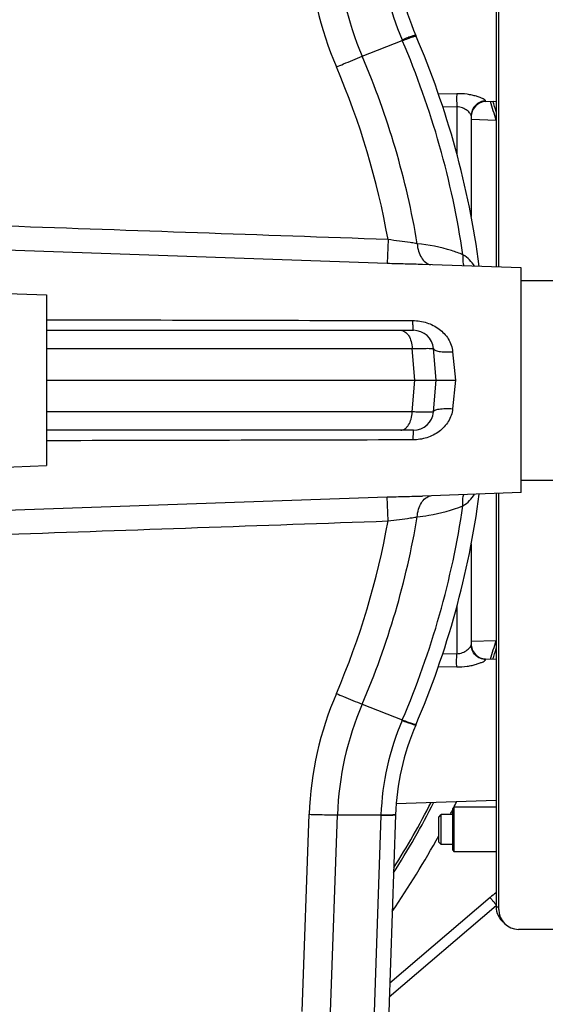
# Model space of a CAD drawing. Extents: x 0 to 2037, y -777 to 1557.
# Tile 54 of 70: x 990 to 1043, y 1093 to 1192. Entities that reach past the tile are written whole.
import ezdxf

# ---------------------------------------------------------------- set-up
doc = ezdxf.new("R2010")
doc.units = 0
doc.header["$LTSCALE"] = 65.395
doc.layers.get('0').update_dxf_attribs({"linetype": 'CONTINUOUS'})
doc.layers.add('3_ALL_AXES', color=7, linetype='CONTINUOUS')

msp = doc.modelspace()

# ---------------------------------------------------------------- linework, layer by layer
at = {"color": 3, "linetype": 'CONTINUOUS'}
for p, q in [((1037.752, 1208.59), (1037.752, 1167.177)), ((1038.002, 1167.169), (1038.002, 1208.84)), ((1037.752, 1144.503), (1037.752, 1103.09)), ((1038.002, 1102.84), (1038.002, 1144.511)), ((1051.002, 1100.84), (1040.002, 1100.84))]:
    msp.add_line(p, q, dxfattribs=at)
at = {"color": 9, "linetype": 'CONTINUOUS'}
for p, q in [((1024.342, 1188.283), (1028.359, 1189.855)), ((1028.328, 1189.927), (1028.359, 1189.855)), ((1033.805, 1184.541), (1031.974, 1184.5)), ((1036.7, 1183.751), (1036.7, 1183.819)), ((1033.805, 1183.227), (1032.418, 1183.199)), ((1033.805, 1183.227), (1032.418, 1183.199)), ((1033.805, 1183.227), (1033.805, 1178.534)), ((1026.928, 1169.934), (1026.841, 1167.529)), ((1026.841, 1167.529), (988.696, 1168.865)), ((992.752, 1159.014), (1029.351, 1159.014)), ((1029.628, 1155.84), (1029.351, 1159.014)), ((1033.397, 1158.692), (1033.69, 1155.84)), ((1029.351, 1152.666), (1029.628, 1155.84)), ((1033.69, 1155.84), (1033.397, 1152.988)), ((1029.351, 1152.666), (992.752, 1152.666)), ((988.696, 1142.814), (1026.841, 1144.151)), ((1026.928, 1141.746), (1026.841, 1144.151)), ((1033.805, 1133.146), (1033.805, 1128.453)), ((1032.416, 1128.481), (1033.805, 1128.453)), ((1032.416, 1128.481), (1033.805, 1128.453)), ((1036.7, 1127.861), (1036.7, 1127.929)), ((1031.975, 1127.18), (1033.805, 1127.139)), ((1024.342, 1123.397), (1028.359, 1121.825)), ((1028.359, 1121.825), (1028.328, 1121.753)), ((1018.349, 1092.612), (1019.039, 1112.369)), ((1021.174, 1092.561), (1021.864, 1112.31)), ((1021.864, 1112.31), (1026.226, 1112.31)), ((1026.223, 1112.238), (1025.536, 1092.561)), ((1037.752, 1103.215), (1027.051, 1094.06)), ((1037.752, 1103.09), (1038.002, 1103.09))]:
    msp.add_line(p, q, dxfattribs=at)
at = {"color": 7, "linetype": 'CONTINUOUS'}
for p, q in [((1036.7, 1183.751), (1037.752, 1183.788)), ((1035.252, 1182.335), (1035.252, 1172.24)), ((1035.252, 1181.98), (1037.752, 1181.892)), ((1030.38, 1167.435), (1030.38, 1167.435)), ((1040.252, 1165.84), (1046.883, 1165.84)), ((992.752, 1160.84), (1029.482, 1160.84)), ((1031.752, 1155.84), (1031.475, 1159.014)), ((992.752, 1155.84), (1033.69, 1155.84)), ((1031.475, 1152.666), (1031.752, 1155.84)), ((1029.482, 1150.84), (992.752, 1150.84)), ((1040.252, 1145.84), (1046.883, 1145.84)), ((1030.38, 1144.245), (1030.38, 1144.245)), ((1035.252, 1139.447), (1035.252, 1129.345)), ((1035.252, 1129.7), (1037.752, 1129.788)), ((1036.7, 1127.929), (1037.752, 1127.892)), ((1027.756, 1113.439), (1037.752, 1113.788)), ((1033.402, 1108.765), (1033.402, 1112.915)), ((1033.403, 1112.915), (1033.553, 1113.065)), ((1037.752, 1113.065), (1033.552, 1113.065)), ((1033.552, 1108.615), (1033.552, 1113.065)), ((1027.689, 1112.31), (1026.999, 1092.561)), ((1032.002, 1109.59), (1032.002, 1112.09)), ((1032.003, 1112.09), (1032.253, 1112.34)), ((1033.402, 1112.34), (1032.252, 1112.34)), ((1032.252, 1109.34), (1032.252, 1112.34)), ((1032.003, 1109.59), (1032.253, 1109.34)), ((1033.402, 1109.34), (1032.252, 1109.34)), ((1033.403, 1108.765), (1033.553, 1108.615)), ((1037.752, 1108.615), (1033.552, 1108.615)), ((1037.147, 1104.039), (1027.1, 1095.443))]:
    msp.add_line(p, q, dxfattribs=at)
at = {"color": 9, "linetype": 'CONTINUOUS'}
for centre, radius, start, end in [((1052.672, 1200.528), 33.656, 182.0727, 203.30102), ((1052.673, 1200.438), 30.828, 181.98443, 203.22153), ((1052.676, 1200.305), 26.467, 182.02362, 203.08494), ((949.253, 1155.902), 86.085, 8.35791, 23.2294), ((949.252, 1156.035), 81.722, 9.49436, 23.24105), ((949.252, 1156.125), 78.894, 10.08021, 23.20792), ((949.253, 1155.778), 86.085, 336.7706, 351.64208), ((949.251, 1155.645), 81.723, 336.75898, 350.50561), ((949.252, 1155.555), 78.894, 336.79205, 349.91982), ((1052.672, 1111.152), 33.656, 156.69898, 177.9273), ((1052.673, 1111.242), 30.828, 156.77847, 178.01557), ((1052.675, 1111.375), 26.466, 156.91491, 177.97691), ((949.252, 1155.84), 94.5, 333.03227, 333.48173), ((949.252, 1155.84), 94.5, 332.58964, 332.93835), ((1056.205, 1111.189), 30, 177.85902, 177.99687), ((949.252, 1155.84), 94.5, 325.74161, 331.13156)]:
    msp.add_arc(centre, radius, start, end, dxfattribs=at)
at = {"color": 7, "linetype": 'CONTINUOUS'}
for centre, radius, start, end in [((1052.673, 1200.243), 25, 182, 203.23573), ((949.252, 1155.84), 87.55, 7.48094, 23.23573), ((1036.752, 1182.252), 1.5, 92, 175.6), ((949.252, 1155.84), 92.25, 16.40308, 17.62215), ((949.252, 1155.84), 92.5, 16.8927, 17.57902), ((1029.482, 1158.84), 2, 5, 90), ((1029.482, 1152.84), 2, 270, 355), ((949.252, 1155.84), 87.55, 336.76427, 352.51999), ((1036.752, 1129.428), 1.5, 184.4, 268), ((949.252, 1155.84), 92.25, 342.37785, 343.59692), ((949.252, 1155.84), 92.5, 342.42098, 343.1073), ((1052.673, 1111.437), 25, 156.76427, 178), ((949.252, 1155.84), 92.5, 327.75607, 332.80745), ((949.252, 1155.84), 92.25, 328.02419, 332.72127), ((1042.023, 1098.34), 7.5, 124.70806, 130.54731)]:
    msp.add_arc(centre, radius, start, end, dxfattribs=at)
at = {"color": 3, "linetype": 'CONTINUOUS'}
for centre, end in [((1039.752, 1103.09), 229.97018), ((1040.002, 1102.84), 270)]:
    msp.add_arc(centre, 2, 180, end, dxfattribs=at)
at = {"color": 9, "linetype": 'CONTINUOUS'}
for points, knots in [([(1029.701, 1190.38), (1029.697, 1190.389), (1029.652, 1190.385), (1029.589, 1190.373), (1029.47, 1190.34), (1029.317, 1190.291), (1029.122, 1190.224), (1028.787, 1190.103), (1028.519, 1190.001), (1028.328, 1189.927)], [0, 0, 0, 0, 0.020228, 0.070387, 0.151933, 0.264425, 0.406918, 0.57811, 1, 1, 1, 1]), ([(1028.359, 1189.855), (1028.55, 1189.928), (1028.818, 1190.03), (1029.153, 1190.151), (1029.348, 1190.218), (1029.501, 1190.267), (1029.62, 1190.301), (1029.683, 1190.313), (1029.728, 1190.317), (1029.732, 1190.308)], [0, 0, 0, 0, 0.422012, 0.593257, 0.735784, 0.848296, 0.929839, 0.979952, 1, 1, 1, 1]), ([(1021.762, 1187.215), (1021.998, 1187.317), (1022.855, 1187.681), (1023.715, 1188.037), (1024.342, 1188.283)], [0, 0, 0, 0, 0.27658, 1, 1, 1, 1]), ([(1033.805, 1184.541), (1033.797, 1184.357), (1033.795, 1183.919), (1033.8, 1183.481), (1033.805, 1183.227)], [0, 0, 0, 0, 0.419316, 1, 1, 1, 1]), ([(1036.7, 1183.819), (1036.7, 1183.834), (1036.68, 1183.87), (1036.595, 1183.944), (1036.414, 1184.045), (1036.126, 1184.168), (1035.755, 1184.292), (1035.323, 1184.402), (1034.669, 1184.519), (1034.154, 1184.548), (1033.805, 1184.541)], [0, 0, 0, 0, 0.014702, 0.037814, 0.111379, 0.216793, 0.346737, 0.494849, 0.655984, 1, 1, 1, 1]), ([(1036.7, 1183.819), (1036.51, 1183.813), (1036.127, 1183.726), (1035.648, 1183.393), (1035.327, 1182.906), (1035.252, 1182.524), (1035.252, 1182.335)], [0, 0, 0, 0, 0.251118, 0.501563, 0.7511, 1, 1, 1, 1]), ([(1035.252, 1182.335), (1035.252, 1182.37), (1035.22, 1182.453), (1035.137, 1182.576), (1035.01, 1182.718), (1034.775, 1182.926), (1034.385, 1183.162), (1034.004, 1183.235), (1033.805, 1183.227)], [0, 0, 0, 0, 0.058362, 0.142703, 0.249588, 0.374665, 0.666777, 1, 1, 1, 1]), ([(1029.148, 1169.636), (1028.792, 1169.686), (1028.05, 1169.77), (1027.31, 1169.873), (1026.928, 1169.934)], [0, 0, 0, 0, 0.481095, 1, 1, 1, 1]), ([(1029.855, 1169.515), (1029.8, 1169.527), (1029.565, 1169.575), (1029.329, 1169.611), (1029.148, 1169.636)], [0, 0, 0, 0, 0.235535, 1, 1, 1, 1]), ([(1034.424, 1168.415), (1034.051, 1168.563), (1032.572, 1169.09), (1031.018, 1169.41), (1029.855, 1169.515)], [0, 0, 0, 0, 0.255722, 1, 1, 1, 1]), ([(1029.855, 1169.515), (1029.867, 1169.262), (1029.944, 1168.775), (1030.222, 1168.127), (1030.638, 1167.637), (1031.005, 1167.45), (1031.188, 1167.406)], [0, 0, 0, 0, 0.286676, 0.551023, 0.787164, 1, 1, 1, 1]), ([(1034.424, 1168.415), (1034.411, 1168.315), (1034.38, 1167.939), (1034.418, 1167.555), (1034.5, 1167.291)], [0, 0, 0, 0, 0.266855, 1, 1, 1, 1]), ([(1035.597, 1167.253), (1035.453, 1167.484), (1035.105, 1167.923), (1034.662, 1168.265), (1034.424, 1168.415)], [0, 0, 0, 0, 0.491688, 1, 1, 1, 1]), ([(1030.38, 1167.435), (1029.806, 1167.455), (1028.626, 1167.476), (1027.447, 1167.508), (1026.841, 1167.529)], [0, 0, 0, 0, 0.486033, 1, 1, 1, 1]), ([(1029.413, 1161.813), (1029.883, 1161.812), (1030.821, 1161.669), (1032.079, 1161.039), (1033.039, 1160.027), (1033.351, 1159.141), (1033.397, 1158.692)], [0, 0, 0, 0, 0.25645, 0.507961, 0.754021, 1, 1, 1, 1]), ([(1029.482, 1160.84), (1029.476, 1160.84), (1029.468, 1160.871), (1029.459, 1160.913), (1029.45, 1160.999), (1029.441, 1161.109), (1029.433, 1161.251), (1029.422, 1161.488), (1029.416, 1161.679), (1029.413, 1161.813)], [0, 0, 0, 0, 0.020048, 0.071739, 0.155773, 0.271013, 0.415644, 0.587295, 1, 1, 1, 1]), ([(1028.208, 1160.84), (1028.279, 1160.84), (1028.428, 1160.815), (1028.636, 1160.708), (1028.827, 1160.537), (1029.061, 1160.221), (1029.27, 1159.706), (1029.339, 1159.254), (1029.351, 1159.014)], [0, 0, 0, 0, 0.0917, 0.189345, 0.297208, 0.417299, 0.692158, 1, 1, 1, 1]), ([(1029.351, 1159.014), (1029.506, 1159.018), (1029.802, 1159.024), (1030.22, 1159.031), (1030.584, 1159.035), (1030.889, 1159.037), (1031.105, 1159.036), (1031.245, 1159.033), (1031.325, 1159.031), (1031.387, 1159.028), (1031.434, 1159.025), (1031.457, 1159.021), (1031.474, 1159.018), (1031.475, 1159.014)], [0, 0, 0, 0, 0.219798, 0.417151, 0.589243, 0.733604, 0.84818, 0.893775, 0.931353, 0.960791, 0.982005, 0.994975, 1, 1, 1, 1]), ([(1031.475, 1159.014), (1031.481, 1158.938), (1031.623, 1158.839), (1031.824, 1158.772), (1032.064, 1158.72), (1032.349, 1158.687), (1032.8, 1158.663), (1033.154, 1158.674), (1033.397, 1158.692)], [0, 0, 0, 0, 0.113896, 0.208598, 0.329465, 0.473752, 0.637211, 1, 1, 1, 1]), ([(1033.397, 1152.988), (1033.351, 1152.539), (1033.039, 1151.653), (1032.079, 1150.641), (1030.821, 1150.011), (1029.883, 1149.868), (1029.413, 1149.867)], [0, 0, 0, 0, 0.245982, 0.492048, 0.743553, 1, 1, 1, 1]), ([(1031.475, 1152.666), (1031.481, 1152.742), (1031.623, 1152.841), (1031.824, 1152.908), (1032.064, 1152.96), (1032.349, 1152.993), (1032.8, 1153.016), (1033.154, 1153.005), (1033.397, 1152.988)], [0, 0, 0, 0, 0.113896, 0.208597, 0.329465, 0.473752, 0.637211, 1, 1, 1, 1]), ([(1028.208, 1150.84), (1028.279, 1150.84), (1028.428, 1150.865), (1028.636, 1150.972), (1028.827, 1151.143), (1029.061, 1151.459), (1029.27, 1151.974), (1029.339, 1152.426), (1029.351, 1152.666)], [0, 0, 0, 0, 0.0917, 0.189345, 0.297208, 0.417299, 0.692158, 1, 1, 1, 1]), ([(1031.475, 1152.666), (1031.474, 1152.662), (1031.457, 1152.659), (1031.434, 1152.655), (1031.387, 1152.652), (1031.325, 1152.649), (1031.245, 1152.646), (1031.105, 1152.644), (1030.889, 1152.643), (1030.584, 1152.645), (1030.22, 1152.649), (1029.802, 1152.656), (1029.506, 1152.662), (1029.351, 1152.666)], [0, 0, 0, 0, 0.005025, 0.017995, 0.039208, 0.068646, 0.106225, 0.15182, 0.266395, 0.410756, 0.582848, 0.780201, 1, 1, 1, 1]), ([(1029.482, 1150.84), (1029.476, 1150.84), (1029.468, 1150.809), (1029.459, 1150.766), (1029.45, 1150.681), (1029.441, 1150.571), (1029.433, 1150.429), (1029.422, 1150.192), (1029.416, 1150.001), (1029.413, 1149.867)], [0, 0, 0, 0, 0.020049, 0.071739, 0.155773, 0.271013, 0.415644, 0.587295, 1, 1, 1, 1]), ([(1026.841, 1144.151), (1027.447, 1144.172), (1028.626, 1144.204), (1029.806, 1144.225), (1030.38, 1144.245)], [0, 0, 0, 0, 0.513945, 1, 1, 1, 1]), ([(1029.855, 1142.165), (1029.867, 1142.418), (1029.944, 1142.905), (1030.222, 1143.553), (1030.638, 1144.043), (1031.005, 1144.23), (1031.188, 1144.274)], [0, 0, 0, 0, 0.286676, 0.551023, 0.787164, 1, 1, 1, 1]), ([(1034.424, 1143.265), (1034.411, 1143.365), (1034.38, 1143.741), (1034.418, 1144.125), (1034.5, 1144.389)], [0, 0, 0, 0, 0.266855, 1, 1, 1, 1]), ([(1034.424, 1143.265), (1034.663, 1143.415), (1035.105, 1143.757), (1035.453, 1144.196), (1035.597, 1144.427)], [0, 0, 0, 0, 0.508311, 1, 1, 1, 1]), ([(1029.855, 1142.165), (1030.238, 1142.2), (1031.796, 1142.399), (1033.323, 1142.828), (1034.424, 1143.265)], [0, 0, 0, 0, 0.245375, 1, 1, 1, 1]), ([(1026.928, 1141.746), (1027.31, 1141.807), (1028.05, 1141.91), (1028.792, 1141.994), (1029.148, 1142.044)], [0, 0, 0, 0, 0.518876, 1, 1, 1, 1]), ([(1029.148, 1142.044), (1029.21, 1142.052), (1029.447, 1142.086), (1029.683, 1142.127), (1029.855, 1142.165)], [0, 0, 0, 0, 0.264059, 1, 1, 1, 1]), ([(1033.805, 1128.453), (1034.004, 1128.444), (1034.385, 1128.518), (1034.775, 1128.754), (1035.01, 1128.962), (1035.137, 1129.104), (1035.22, 1129.227), (1035.252, 1129.31), (1035.252, 1129.345)], [0, 0, 0, 0, 0.333223, 0.625336, 0.750413, 0.857297, 0.941638, 1, 1, 1, 1]), ([(1036.7, 1127.861), (1036.51, 1127.867), (1036.127, 1127.954), (1035.648, 1128.287), (1035.327, 1128.774), (1035.252, 1129.156), (1035.252, 1129.345)], [0, 0, 0, 0, 0.251118, 0.501563, 0.7511, 1, 1, 1, 1]), ([(1033.805, 1127.139), (1033.797, 1127.323), (1033.795, 1127.761), (1033.8, 1128.199), (1033.805, 1128.453)], [0, 0, 0, 0, 0.419315, 1, 1, 1, 1]), ([(1033.805, 1127.139), (1034.154, 1127.132), (1034.669, 1127.161), (1035.323, 1127.277), (1035.755, 1127.388), (1036.126, 1127.511), (1036.414, 1127.634), (1036.595, 1127.735), (1036.68, 1127.809), (1036.7, 1127.846), (1036.7, 1127.861)], [0, 0, 0, 0, 0.344016, 0.505151, 0.653263, 0.783207, 0.888621, 0.962186, 0.985298, 1, 1, 1, 1]), ([(1021.762, 1124.465), (1021.998, 1124.363), (1022.855, 1123.999), (1023.715, 1123.643), (1024.342, 1123.397)], [0, 0, 0, 0, 0.27658, 1, 1, 1, 1]), ([(1029.701, 1121.3), (1029.697, 1121.291), (1029.652, 1121.295), (1029.589, 1121.307), (1029.47, 1121.34), (1029.317, 1121.389), (1029.122, 1121.456), (1028.787, 1121.577), (1028.519, 1121.679), (1028.328, 1121.753)], [0, 0, 0, 0, 0.020229, 0.070388, 0.151934, 0.264426, 0.406918, 0.578111, 1, 1, 1, 1]), ([(1028.359, 1121.825), (1028.55, 1121.752), (1028.818, 1121.65), (1029.153, 1121.529), (1029.349, 1121.462), (1029.501, 1121.413), (1029.62, 1121.379), (1029.683, 1121.367), (1029.728, 1121.363), (1029.732, 1121.372)], [0, 0, 0, 0, 0.422045, 0.593299, 0.735829, 0.848338, 0.929871, 0.97997, 1, 1, 1, 1]), ([(1019.039, 1112.369), (1019.298, 1112.36), (1020.24, 1112.33), (1021.182, 1112.31), (1021.864, 1112.31)], [0, 0, 0, 0, 0.275932, 1, 1, 1, 1]), ([(1027.689, 1112.31), (1027.688, 1112.3), (1027.644, 1112.288), (1027.58, 1112.276), (1027.455, 1112.265), (1027.293, 1112.255), (1027.082, 1112.247), (1026.722, 1112.239), (1026.43, 1112.238), (1026.223, 1112.238)], [0, 0, 0, 0, 0.020017, 0.070145, 0.151731, 0.264298, 0.406876, 0.578138, 1, 1, 1, 1]), ([(1026.226, 1112.31), (1026.517, 1112.309), (1026.908, 1112.31), (1027.364, 1112.327), (1027.529, 1112.339), (1027.594, 1112.349)], [0, 0, 0, 0, 0.637818, 0.855799, 1, 1, 1, 1]), ([(1027.594, 1112.349), (1027.619, 1112.352), (1027.646, 1112.357), (1027.691, 1112.37), (1027.691, 1112.38)], [0, 0, 0, 0, 0.712597, 1, 1, 1, 1]), ([(1037.752, 1103.306), (1037.712, 1103.353), (1037.632, 1103.446), (1037.518, 1103.582), (1037.414, 1103.706), (1037.323, 1103.815), (1037.258, 1103.895), (1037.215, 1103.948), (1037.19, 1103.978), (1037.172, 1104.003), (1037.157, 1104.021), (1037.152, 1104.031), (1037.146, 1104.038), (1037.147, 1104.039)], [0, 0, 0, 0, 0.197593, 0.38613, 0.558897, 0.709647, 0.832953, 0.882883, 0.924378, 0.957061, 0.980653, 0.994954, 1, 1, 1, 1])]:
    msp.add_open_spline(points, degree=3, knots=knots, dxfattribs=at)
for points in [[(1026.928, 1169.934), (1014.213, 1170.38), (1001.498, 1170.826), (988.783, 1171.272)], [(992.752, 1161.901), (1004.972, 1161.875), (1017.193, 1161.845), (1029.413, 1161.813)], [(1029.413, 1149.867), (1017.193, 1149.835), (1004.972, 1149.805), (992.752, 1149.779)], [(988.783, 1140.408), (1001.498, 1140.854), (1014.213, 1141.3), (1026.928, 1141.746)]]:
    msp.add_open_spline(points, degree=3, dxfattribs=at)
at = {"layer": '3_ALL_AXES', "color": 7, "linetype": 'CONTINUOUS'}
for p, q in [((1040.252, 1167.09), (1030.38, 1167.435)), ((1040.252, 1144.59), (1040.252, 1167.09)), ((987.193, 1164.586), (992.752, 1164.392)), ((992.752, 1164.392), (992.752, 1147.288)), ((987.193, 1147.093), (992.752, 1147.288)), ((1040.252, 1144.59), (1030.38, 1144.245))]:
    msp.add_line(p, q, dxfattribs=at)

doc.saveas('drawing.dxf')
